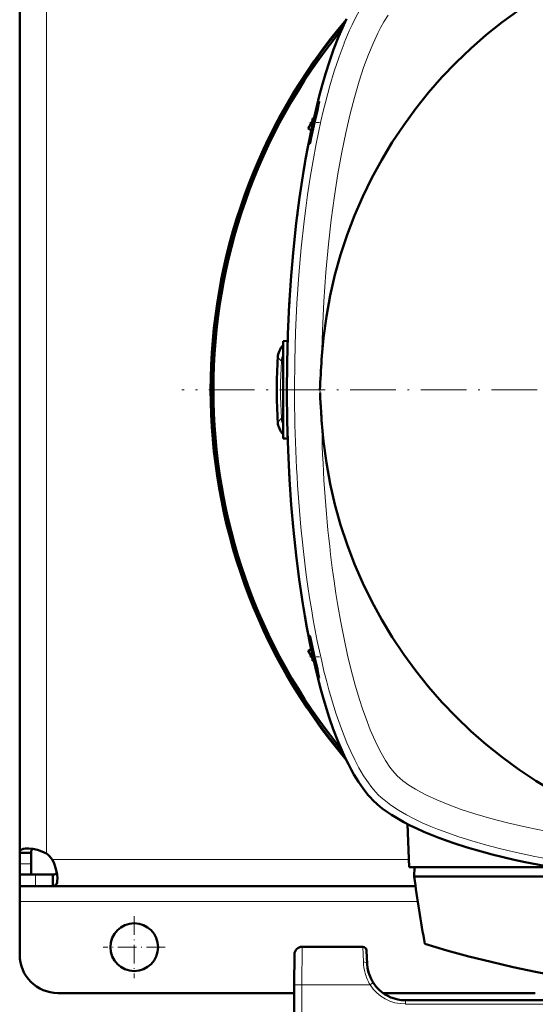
# Model space of a CAD drawing. Extents: x -2073 to 2460, y -1838 to 686.
# Tile 22 of 94: x -553 to -418, y -1502 to -1244. Entities that reach past the tile are written whole.
import ezdxf

# ---------------------------------------------------------------- set-up
doc = ezdxf.new("R2010")
doc.units = 0
doc.linetypes.add('DASHDOT', pattern=[18.5, 12, -3, 0.5, -3])

msp = doc.modelspace()

# ---------------------------------------------------------------- linework, layer by layer
at = {"color": 7, "lineweight": 50}
for p, q in [((-553.43, -1219.22), (-553.43, -1340.55)), ((-476.77, -1270.17), (-477.92, -1272.15)), ((-476.42, -1269.54), (-476.77, -1269.56)), ((-476.77, -1271.13), (-476.77, -1269.56)), ((-477.92, -1272.15), (-477.11, -1272.67)), ((-477.1, -1272.63), (-477.92, -1272.15)), ((-481.9, -1305.68), (-481.8, -1304.58)), ((-482, -1306.78), (-481.9, -1305.68)), ((-484.44, -1327.8), (-483.24, -1327.74)), ((-484.44, -1340.55), (-484.44, -1327.8)), ((-483.25, -1328.1), (-483.24, -1327.83)), ((-483.31, -1330.03), (-483.28, -1328.93)), ((-553.43, -1461.88), (-553.43, -1340.55)), ((-484.44, -1353.3), (-484.44, -1340.55)), ((-483.44, -1340.55), (-483.44, -1339.45)), ((-483.44, -1341.65), (-483.44, -1340.55)), ((-483.28, -1352.18), (-483.31, -1351.08)), ((-484.44, -1353.3), (-483.24, -1353.37)), ((-483.24, -1353.28), (-483.28, -1352.18)), ((-481.9, -1375.43), (-482, -1374.33)), ((-481.8, -1376.53), (-481.9, -1375.43)), ((-477.92, -1408.96), (-477.11, -1408.44)), ((-477.1, -1408.48), (-477.92, -1408.96)), ((-476.77, -1410.94), (-477.92, -1408.96)), ((-476.77, -1411.55), (-476.77, -1409.98)), ((-476.42, -1411.56), (-476.77, -1411.55)), ((-451.84, -1454.31), (-451.44, -1465.56)), ((-553.43, -1461.88), (-550.43, -1461.88)), ((-553.43, -1464.69), (-553.43, -1461.88)), ((-550.43, -1464.69), (-550.43, -1461.88)), ((-553.43, -1467.55), (-553.43, -1464.69)), ((-550.43, -1467.55), (-550.43, -1464.69)), ((-414.42, -1465.56), (-451.44, -1465.56)), ((-450.09, -1468.05), (-450.03, -1465.56)), ((-553.43, -1467.55), (-550.43, -1467.55)), ((-549.32, -1467.55), (-553.43, -1467.55)), ((-553.43, -1470.55), (-553.43, -1467.55)), ((-544.76, -1467.55), (-549.32, -1467.55)), ((-544.76, -1470.55), (-544.76, -1467.55)), ((-414.87, -1468.05), (-450.09, -1468.05)), ((-553.43, -1470.55), (-553.43, -1474.55)), ((-549.32, -1470.55), (-553.43, -1470.55)), ((-544.76, -1470.55), (-549.32, -1470.55)), ((-449.76, -1470.55), (-544.76, -1470.55)), ((-553.43, -1474.55), (-553.43, -1488.55)), ((-463.6, -1486.44), (-479.46, -1486.44)), ((-462.42, -1490.96), (-462.6, -1487.39)), ((-481.46, -1488.43), (-481.51, -1496.39)), ((-481.93, -1578.44), (-481.51, -1496.39)), ((-481.52, -1498.55), (-543.43, -1498.55)), ((-418.39, -1498.55), (-458.28, -1498.55)), ((-254.45, -1500.44), (-452.43, -1500.44))]:
    msp.add_line(p, q, dxfattribs=at)
at = {"color": 7, "lineweight": 18}
for p, q in [((-546.43, -1219.09), (-546.43, -1340.55)), ((-475.14, -1265.33), (-475.14, -1265.83)), ((-485.82, -1332.08), (-484.9, -1333.09)), ((-484.44, -1333.12), (-484.9, -1333.09)), ((-546.43, -1462.02), (-546.43, -1340.55)), ((-481.45, -1340.61), (-481.45, -1340.49)), ((-474.78, -1341.34), (-474.81, -1340.56)), ((-485.82, -1349.03), (-484.9, -1348.01)), ((-484.44, -1347.99), (-484.9, -1348.01)), ((-475.14, -1415.77), (-475.14, -1415.28)), ((-451.51, -1463.55), (-544.9, -1463.55)), ((-553.43, -1464.69), (-550.43, -1464.69)), ((-549.32, -1470.55), (-549.32, -1467.55)), ((-449.18, -1474.55), (-553.43, -1474.55)), ((-479.46, -1486.44), (-479.51, -1496.39)), ((-463.6, -1486.44), (-463.41, -1490.41)), ((-479.51, -1496.39), (-479.93, -1578.44)), ((-461.68, -1496.39), (-479.51, -1496.39)), ((-461.09, -1496.01), (-461.68, -1496.39)), ((-460.84, -1495.85), (-461.09, -1496.01)), ((-452.43, -1501.44), (-452.43, -1500.44)), ((-254.45, -1501.44), (-452.43, -1501.44))]:
    msp.add_line(p, q, dxfattribs=at)
at = {"color": 7, "linetype": 'DASHDOT', "lineweight": 18, "ltscale": 0.071317}
msp.add_line((-474.9, -1270.55), (-477.75, -1270.55), dxfattribs=at)
at = {"color": 7, "linetype": 'DASHDOT', "lineweight": 18}
msp.add_line((-195.9, -1340.55), (-510.99, -1340.55), dxfattribs=at)
at = {"color": 7, "linetype": 'DASHDOT', "lineweight": 18, "ltscale": 0.036095}
msp.add_line((-484.56, -1340.55), (-483.12, -1340.55), dxfattribs=at)
at = {"color": 7, "linetype": 'DASHDOT', "lineweight": 18, "ltscale": 0.071329}
msp.add_line((-474.9, -1410.55), (-477.75, -1410.55), dxfattribs=at)
at = {"color": 7, "linetype": 'DASHDOT', "lineweight": 18, "ltscale": 0.40625}
for p, q in [((-523.43, -1478.43), (-523.43, -1494.68)), ((-515.31, -1486.55), (-531.56, -1486.55))]:
    msp.add_line(p, q, dxfattribs=at)
at = {"color": 7, "lineweight": 18}
for points in [[(-459.51, -1234.48), (-460.73, -1235.8), (-461.92, -1237.32), (-463.09, -1239.02), (-464.24, -1240.89), (-464.95, -1242.17), (-465.65, -1243.5), (-466.38, -1245), (-467.1, -1246.56), (-468.42, -1249.72), (-468.48, -1249.86)], [(-456.97, -1242.45), (-458.08, -1244.22), (-458.87, -1245.63), (-459.63, -1247.13), (-460.89, -1249.85), (-462.09, -1252.75), (-463.35, -1256.18), (-464.53, -1259.76), (-465.76, -1263.98), (-466.89, -1268.31), (-468.04, -1273.28), (-469.07, -1278.34), (-470.09, -1284.01), (-470.99, -1289.76), (-471.84, -1296.05), (-472.56, -1302.41), (-472.91, -1306.08), (-473.23, -1309.77), (-473.52, -1313.6), (-473.77, -1317.43), (-474.14, -1325.01), (-474.37, -1332.61)], [(-468.48, -1249.86), (-469.79, -1253.41), (-471.03, -1257.12), (-472.19, -1260.98), (-473.26, -1264.97), (-473.92, -1267.6), (-474.54, -1270.26), (-475.17, -1273.17), (-475.77, -1276.13), (-476.6, -1280.53), (-477.35, -1285), (-478.03, -1289.54), (-478.5, -1292.97), (-478.93, -1296.43), (-479.69, -1303.43), (-480.31, -1310.5), (-480.81, -1317.95), (-481.16, -1325.44), (-481.38, -1332.96), (-481.45, -1340.49)], [(-472, -1383.67), (-471.57, -1387.17), (-471.09, -1390.66), (-470.61, -1393.88), (-470.1, -1397.09), (-469.32, -1401.47), (-468.47, -1405.8), (-467.54, -1410.06), (-466.58, -1414.04), (-465.54, -1417.92), (-464.41, -1421.71), (-463.62, -1424.15), (-462.79, -1426.51), (-461.6, -1429.59), (-460.34, -1432.51), (-459.56, -1434.14), (-458.75, -1435.69), (-457.62, -1437.65), (-456.47, -1439.38), (-455.78, -1440.3), (-455.11, -1441.1), (-454.56, -1441.67)], [(-471.79, -1421.51), (-470.53, -1425.54), (-469.19, -1429.39), (-468.48, -1431.24), (-467.75, -1433.04), (-466.74, -1435.34), (-465.69, -1437.52), (-464.6, -1439.57), (-463.38, -1441.64), (-462.12, -1443.52), (-461.45, -1444.41), (-460.77, -1445.25), (-460.14, -1445.96), (-459.51, -1446.62)], [(-454.56, -1441.67), (-453.89, -1442.31), (-453.08, -1442.97), (-451.55, -1444.08), (-449.77, -1445.19), (-448.37, -1445.97), (-446.87, -1446.74), (-444.15, -1448), (-441.25, -1449.2), (-437.81, -1450.46), (-434.23, -1451.64), (-430.02, -1452.87), (-425.68, -1454), (-420.72, -1455.15), (-415.66, -1456.18)], [(-459.51, -1446.62), (-458.78, -1447.32), (-457.99, -1448), (-457.13, -1448.69), (-456.21, -1449.37), (-454.26, -1450.66), (-452.15, -1451.89), (-450.11, -1452.95), (-447.98, -1453.96), (-445.76, -1454.93), (-444.05, -1455.62), (-442.3, -1456.29), (-438.7, -1457.55), (-434.99, -1458.72), (-431.44, -1459.74), (-427.81, -1460.68), (-424.13, -1461.56), (-421.33, -1462.18), (-418.51, -1462.76), (-412.79, -1463.82)], [(-481.51, -1496.39), (-481.5, -1496.39), (-481.48, -1496.39), (-479.51, -1496.39)]]:
    msp.add_lwpolyline(points, dxfattribs=at)
at = {"color": 7, "lineweight": 50}
for points in [[(-460.92, -1448.03), (-461.58, -1447.35), (-462.23, -1446.62), (-463.49, -1445.02), (-464.71, -1443.25), (-465.89, -1441.33), (-466.64, -1440.01), (-467.36, -1438.64), (-468.11, -1437.12), (-468.83, -1435.55), (-470.18, -1432.36), (-471.29, -1429.45), (-472.34, -1426.42), (-473.34, -1423.29), (-474.05, -1420.88), (-474.73, -1418.42), (-475.38, -1415.92), (-476, -1413.38), (-477.16, -1408.18), (-478.21, -1402.86), (-478.76, -1399.76), (-479.28, -1396.63), (-480.22, -1390.28), (-481.04, -1383.84), (-481.73, -1377.32), (-482.3, -1370.73), (-482.75, -1364.09), (-483.13, -1356.49), (-483.36, -1348.85), (-483.44, -1341.19), (-483.38, -1333.53), (-483.18, -1325.89), (-482.83, -1318.28), (-482.32, -1310.71), (-481.73, -1303.79), (-481, -1296.94), (-480.13, -1290.17), (-479.64, -1286.78), (-479.11, -1283.41), (-478.56, -1280.19), (-477.97, -1277), (-476.87, -1271.56), (-475.65, -1266.27), (-474.99, -1263.68), (-474.3, -1261.13), (-473.33, -1257.81), (-472.31, -1254.59), (-471.22, -1251.48), (-469.93, -1248.13), (-468.56, -1244.96), (-467.84, -1243.43)], [(-476.47, -1270.55), (-475.85, -1267.9), (-475.31, -1265.9), (-475.14, -1265.33)], [(-475.14, -1265.83), (-475.46, -1267.34), (-476.18, -1270.55)], [(-475.14, -1265.33), (-475.05, -1265.1), (-475.04, -1265.09), (-475.03, -1265.08), (-475.03, -1265.08), (-475.03, -1265.08)], [(-475.03, -1265.08), (-475.03, -1265.09), (-475.02, -1265.1), (-475.02, -1265.18), (-475.14, -1265.83)], [(-477.48, -1276.12), (-477.49, -1276.12), (-477.49, -1276.12), (-477.49, -1276.11), (-477.49, -1276.1), (-477.5, -1276.05), (-477.43, -1275.52), (-477.01, -1273.13), (-476.47, -1270.55)], [(-476.18, -1270.55), (-477.06, -1274.52), (-477.39, -1275.87), (-477.46, -1276.09), (-477.48, -1276.12), (-477.48, -1276.12), (-477.48, -1276.12)], [(-477.49, -1404.99), (-477.49, -1404.99), (-477.49, -1404.99), (-477.49, -1404.99), (-477.49, -1405.01), (-477.5, -1405.05), (-477.43, -1405.59), (-477.15, -1407.28), (-476.47, -1410.55)], [(-476.18, -1410.55), (-476.9, -1407.29), (-477.3, -1405.6), (-477.45, -1405.06), (-477.48, -1404.99), (-477.48, -1404.99), (-477.49, -1404.99)], [(-476.47, -1410.55), (-475.7, -1413.78), (-475.37, -1414.99), (-475.14, -1415.77)], [(-475.14, -1415.28), (-475.47, -1413.76), (-476.18, -1410.55)], [(-475.03, -1416.02), (-475.03, -1416.02), (-475.02, -1416.02), (-475.02, -1415.99), (-475.05, -1415.76), (-475.14, -1415.28)], [(-475.14, -1415.77), (-475.05, -1416), (-475.04, -1416.02), (-475.03, -1416.02), (-475.03, -1416.02), (-475.03, -1416.02)], [(-445.82, -1457.06), (-447.61, -1456.31), (-449.43, -1455.49), (-451.13, -1454.67), (-452.84, -1453.78), (-455.01, -1452.53), (-456.08, -1451.87), (-457.12, -1451.17), (-458.46, -1450.19), (-459.73, -1449.14), (-460.92, -1448.03)], [(-421.01, -1464.28), (-423.91, -1463.65), (-426.82, -1462.98), (-429.65, -1462.27), (-432.47, -1461.52), (-436.27, -1460.42), (-440.02, -1459.21), (-443.7, -1457.89), (-445.82, -1457.06)], [(-551.48, -1460.68), (-551.95, -1460.7), (-552.38, -1460.76), (-552.65, -1460.83), (-552.88, -1460.93), (-553.11, -1461.08), (-553.27, -1461.27), (-553.4, -1461.55), (-553.43, -1461.88)], [(-546.43, -1462.02), (-547.01, -1461.74), (-547.6, -1461.49), (-548.79, -1461.09), (-549.97, -1460.82), (-551.07, -1460.69), (-551.48, -1460.68)], [(-549.96, -1460.82), (-550.23, -1461.06), (-550.39, -1461.41), (-550.43, -1461.88)], [(-543.56, -1468.59), (-543.63, -1467.53), (-543.85, -1466.36), (-544.21, -1465.15), (-544.52, -1464.34), (-544.9, -1463.55)], [(-353.44, -1470.55), (-361.43, -1470.47), (-365.44, -1470.38), (-369.44, -1470.24), (-373.36, -1470.06), (-377.25, -1469.85), (-383.12, -1469.45), (-388.94, -1468.96), (-394.7, -1468.38), (-400.4, -1467.7), (-405.68, -1466.98), (-410.88, -1466.17), (-416, -1465.27), (-421.01, -1464.28)], [(-544.76, -1467.55), (-544.3, -1467.5), (-543.94, -1467.35), (-543.7, -1467.08)], [(-544.76, -1470.55), (-544.37, -1470.5), (-544.06, -1470.32), (-543.83, -1470.02), (-543.66, -1469.6), (-543.58, -1469.13), (-543.56, -1468.59)]]:
    msp.add_lwpolyline(points, dxfattribs=at)
msp.add_circle((-523.43, -1486.55), 6.25, dxfattribs=at)
for centre, radius, start, end in [((-353.44, -1340.55), 121.19, 93.7607, 176.2397), ((-353.43, -1340.56), 150, 139.7802, 220.231), ((-353.44, -1340.55), 149.8, 140.0535, 219.9465), ((-353.44, -1340.55), 149.27, 140.8074, 219.1926), ((-219.95, -1325.94), 262.63, 170.2196, 170.7063), ((-171.43, -1333.07), 311.67, 172.6042, 173.0119), ((-102.16, -1339.62), 381.26, 176.479, 176.8102), ((-84.08, -1340.44), 399.36, 178.1909, 178.5067), ((-480.84, -1332.4), 5, 136.1815, 176.3442), ((-353.44, -1340.55), 132.65, 176.3371, 183.6629), ((-82.35, -1358.38), 392.86, 176.2385, 177.3999), ((-94.97, -1323.39), 380.23, 182.7063, 183.1863), ((-81.45, -1322.67), 393.76, 183.1811, 183.7608), ((-353.44, -1340.55), 121.19, 183.7606, 266.2397), ((-480.84, -1348.71), 5, 183.6559, 223.8185), ((-84.08, -1340.67), 399.36, 181.4933, 181.8091), ((-102.46, -1341.51), 380.96, 183.234, 183.5211), ((-219.93, -1355.16), 262.64, 189.2932, 189.7798), ((-550.56, -1467.68), 7, 36.0817, 53.9139), ((-127.81, -1426.15), 325, 187.4074, 190.5583), ((-479.46, -1488.44), 2, 90, 179.7), ((-463.6, -1487.44), 1, 3, 90), ((-353.44, -1174.55), 325, 253.2139, 286.7861), ((-543.43, -1488.55), 10, 180, 270), ((-452.43, -1490.44), 10, 183, 270), ((-452.43, -1490.44), 10, 183.9422, 198.8098), ((-452.41, -1490.43), 10.02, 194.756, 198.7969)]:
    msp.add_arc(centre, radius, start, end, dxfattribs=at)
at = {"color": 7, "lineweight": 18}
for centre, radius, start, end in [((-353.44, -1340.55), 131.67, 176.7526, 183.2474), ((-479.91, -1333.38), 5, 154.9691, 176.7333), ((-479.91, -1347.73), 5, 183.2666, 205.0274), ((-449.86, -1489.77), 13.58, 182.7354, 195.3114), ((-450.43, -1489.91), 12.98, 195.3711, 209.9371), ((-452.43, -1490.43), 11, 212.7709, 269.9923)]:
    msp.add_arc(centre, radius, start, end, dxfattribs=at)
for centre, major_axis, ratio, start_param, end_param in [((-451.2, -1340.63), (0.02, -110.47), 0.273831, 4.712168, 5.043294), ((-438.2, -1333.67), (-2.23, -121.11), 0.298785, 4.840661, 5.14346), ((-451.48, -1341.08), (0.14, -109.81), 0.272857, 5.040764, 5.533909), ((-463.41, -1491.02), (0.999, 0.052), 0.602126, 0.000227, 1.539305)]:
    msp.add_ellipse(centre, major_axis=major_axis, ratio=ratio, start_param=start_param, end_param=end_param, dxfattribs=at)

doc.saveas('drawing.dxf')
